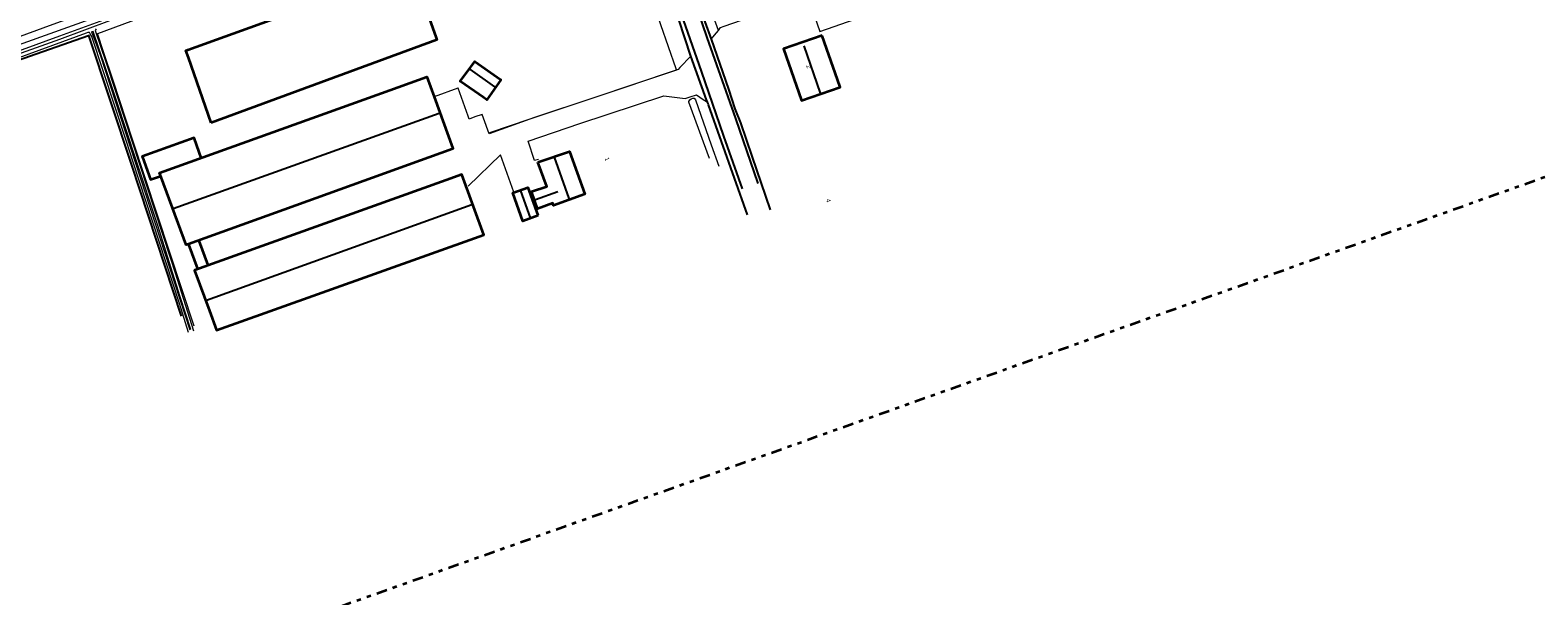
# Model space of a CAD drawing. Header units: metres. Extents: x 169249 to 194689, y 406250 to 412203.
# Tile 139 of 256: x 177102 to 177458, y 406576 to 406710. Entities that reach past the tile are written whole.
import ezdxf
from ezdxf.enums import TextEntityAlignment as Align

# ---------------------------------------------------------------- set-up
doc = ezdxf.new("R2010")
doc.units = ezdxf.units.M
doc.linetypes.add('BGT_NLCS_N264$0$AL-TEKENBLADGRENS', pattern=[11.5, 2.5, -1.5, 1, -1.5, 1, -1.5, 2.5])
for name, color, linetype, lineweight in [('BGT_NLCS_N264$0$B-WE-GW-WATERGANG_INSTEEK-G', 252, 'CONTINUOUS', 18), ('BGT_NLCS_N264$0$B-WE-GW-WATERGANG_SLOOT_BODEM-G', 252, 'CONTINUOUS', 18), ('BGT_NLCS_N264$0$B-WE-IE-TERREINAFSCHEIDING_KUNSTMATIG_HEKWERK-G', 252, 'BGT_NLCS_N264$0$IE-TERREINAFSCHEIDING-KUNSTMATIG', 18), ('BGT_NLCS_N264$0$B-WE-OG-TOPOGRAFIE_BEBOUWING-G', 252, 'CONTINUOUS', 35), ('BGT_NLCS_N264$0$B-WE-OG-TOPOGRAFIE_WATER-GV', 252, 'CONTINUOUS', 18), ('BGT_NLCS_N264$0$B-WE-OG-TOPOGRAFIE_WEG_BERM-GV', 252, 'CONTINUOUS', 18), ('BGT_NLCS_N264$0$B-WE-OG-TOPOGRAFIE_WEG_VERHARD-G', 252, 'CONTINUOUS', 18), ('BGT_NLCS_N264$0$X-XX-AL-TEKENBLADGRENS-G', 252, 'BGT_NLCS_N264$0$AL-TEKENBLADGRENS', 35), ('X-XX-AL-REFERENTIE-G', 7, 'CONTINUOUS', 18)]:
    doc.layers.add(name, color=color, linetype=linetype, lineweight=lineweight)
for name, color, linetype in [('BGT_NLCS_N264$0$B-WE-IE-TERREINAFSCHEIDING_KUNSTMATIG_HEKWERK_RASTER-G', 252, 'CONTINUOUS'), ('BGT_NLCS_N264$0$B-WE-KG-KADASTRAAL_NOK-G', 252, 'CONTINUOUS'), ('BGT_NLCS_N264$0$B-WE-OG-TOPOGRAFIE_WEG_RIJWEG-G', 252, 'CONTINUOUS'), ('BGT_NLCS_N264$0$B-WE-VW-MARKERING-G', 252, 'CONTINUOUS'), ('BGT_NLCS_N264$0$Label_Nummeraanduidingreeks', 252, 'CONTINUOUS')]:
    doc.layers.add(name, color=color, linetype=linetype)
doc.styles.add('BGT_NLCS_N264$0$STANDARD', font='txt')
doc.linetypes.add('BGT_NLCS_N264$0$IE-TERREINAFSCHEIDING-KUNSTMATIG', pattern='A,4,[82,NLCS.SHX,S=0.75,R=90,X=0,Y=0],4,-2', length=10)

# ---------------------------------------------------------------- blocks, each defined once
blk = doc.blocks.new('BGT_NLCS_N264')
at = {"layer": 'BGT_NLCS_N264$0$B-WE-GW-WATERGANG_INSTEEK-G'}
for points in [[(177117.49, 406710.56, 20.65), (177117.22, 406710.19, 20.65), (177119.75, 406702.77, 20.66), (177124.3, 406688.91, 20.66), (177125.88, 406684.08, 20.67), (177134.93, 406656.52, 20.67), (177136.14, 406652.83, 20.67), (177140.49, 406639.17, 20.69)], [(177139.25, 406638.72, 20.67), (177137.13, 406645.59, 20.66), (177126.12, 406679.26, 20.67), (177124.61, 406683.9, 20.67), (177116.46, 406708.8, 20.69), (177116.07, 406709.43, 20.7), (177115.89, 406709.69, 20.7), (177115.58, 406709.68, 20.66), (177115.51, 406709.68, 20.65), (177115.07, 406709.53, 20.65), (177087.96, 406699.65, 20.7), (177083.67, 406698.09, 20.71), (177076.1, 406695.24, 20.72), (177059.68, 406689.05, 20.73), (177059.41, 406689.04, 20.74), (177059.3, 406689.03, 20.75), (177059.12, 406689.11, 20.76), (177058.74, 406689.29, 20.78), (177058.44, 406689.79, 20.82), (177058.1, 406690.57, 20.88), (177058.03, 406690.89, 20.92), (177057.99, 406691.13, 20.95), (177058.4, 406691.85, 20.95)], [(177262.36, 406679.89, 20.33), (177257.53, 406693.2, 20.54), (177257.47, 406693.43, 20.54), (177257.72, 406693.82, 20.53), (177258.02, 406694.01, 20.54), (177258.02, 406694.02, 20.54), (177258.44, 406694.19, 20.54), (177258.74, 406694.16, 20.54), (177258.75, 406694.15, 20.54), (177259.1, 406693.82, 20.54), (177262.74, 406683.16, 20.58), (177264.61, 406678.13, 20.58)]]:
    blk.add_polyline3d(points, dxfattribs=at)
at = {"layer": 'BGT_NLCS_N264$0$B-WE-GW-WATERGANG_SLOOT_BODEM-G'}
for points in [[(177095.42, 406703.34, 19.7), (177108.86, 406708.17, 19.7), (177120.7, 406712.54, 19.7)], [(177120.05, 406712.92, 19.7), (177108.76, 406708.87, 19.7), (177094.29, 406703.58, 19.7)], [(177139.83, 406639.48, 20.34), (177137.28, 406647.2, 20.34), (177135.56, 406652.69, 20.29), (177132, 406664.08, 20.2), (177126.94, 406679.5, 20.2), (177122.29, 406693.59, 20.2), (177121.16, 406696.92, 20.2), (177116.74, 406709.98, 20.2), (177116.39, 406709.86, 20.14), (177116.47, 406709.64, 20.14), (177117.05, 406708.05, 20.15), (177118.45, 406704.2, 20.18), (177139.56, 406639.36, 20.34)]]:
    blk.add_polyline3d(points, dxfattribs=at)
at = {"layer": 'BGT_NLCS_N264$0$B-WE-IE-TERREINAFSCHEIDING_KUNSTMATIG_HEKWERK-G'}
for p, q in [((177235.07, 406694.29, 20.65), (177219.92, 406689.2, 20.73)), ((177219.92, 406689.2, 20.73), (177210.41, 406686, 20.77))]:
    blk.add_line(p, q, dxfattribs=at)
blk.add_polyline3d([(177140.65, 406640.24, 20.74), (177126.13, 406684.17, 20.75), (177121.45, 406698.34, 20.76), (177119.28, 406704.93, 20.76), (177117.79, 406709.48, 20.76), (177117.85, 406709.51, 20.76), (177149.13, 406721.15, 20.49), (177187.06, 406735.09, 20.43), (177212.5, 406744.62, 20.29), (177236.35, 406753.28, 20.23), (177254.44, 406701.18, 20.55), (177254.56, 406700.84, 20.56), (177235.07, 406694.29, 20.65)], dxfattribs=at)
at = {"layer": 'BGT_NLCS_N264$0$B-WE-IE-TERREINAFSCHEIDING_KUNSTMATIG_HEKWERK_RASTER-G'}
blk.add_polyline3d([(177058.08, 406688.1, 20.84), (177097.25, 406702.56, 20.81), (177115.63, 406709.04, 20.84), (177125.81, 406678.32, 20.74), (177137.55, 406642.58, 20.69)], dxfattribs=at)
at = {"layer": 'BGT_NLCS_N264$0$B-WE-KG-KADASTRAAL_NOK-G'}
for p, q in [((177205.83, 406700.95, 24.66), (177211.55, 406696.88, 24.67)), ((177225.66, 406680.21, 26.13), (177229.15, 406670.48, 26.13)), ((177206.26, 406668.97, 25.87), (177143.5, 406646.36, 25.77)), ((177226.52, 406672.01, 24.85), (177221.28, 406670.1, 24.82))]:
    blk.add_line(p, q, dxfattribs=at)
for points in [[(177288.58, 406695.38, 28.79), (177288.58, 406695.39, 28.79), (177284.71, 406706.59, 28.78)], [(177135.62, 406668.04, 26.39), (177135.64, 406668.05, 26.39), (177198.5, 406690.66, 26.41)], [(177217.73, 406672.27, 23.82), (177220.02, 406665.86, 23.82), (177220.03, 406665.81, 23.82)]]:
    blk.add_polyline3d(points, dxfattribs=at)
at = {"layer": 'BGT_NLCS_N264$0$B-WE-OG-TOPOGRAFIE_BEBOUWING-G'}
for p, q in [((177141.45, 406653.8, 23.06), (177139.38, 406659.59, 23.06)), ((177141.72, 406660.41, 23.06), (177143.81, 406654.69, 23.06))]:
    blk.add_line(p, q, dxfattribs=at)
for points in [[(177144.66, 406688.35, 24.09), (177139.24, 406703.79, 23.46), (177138.65, 406705.46, 23.4), (177139.07, 406705.61, 23.4), (177139.11, 406705.62, 23.4), (177171.22, 406717.23, 23.9), (177192.03, 406724.75, 24.22), (177192.06, 406724.67, 24.22), (177197.77, 406708.48, 24.15), (177197.96, 406707.95, 24.15), (177144.66, 406688.35, 24.09)], [(177289.03, 406709.01, 24.64), (177279.85, 406705.87, 24.64), (177284.09, 406693.65, 24.64), (177293.26, 406696.8, 24.64), (177293.19, 406696.98, 24.64), (177289.04, 406708.96, 24.64), (177289.03, 406709.01, 24.64)], [(177203.57, 406698.15, 22.35), (177203.49, 406698.2, 22.35), (177204.94, 406700.17, 22.35), (177206.9, 406702.85, 22.35), (177212.97, 406698.58, 22.35), (177213.07, 406698.51, 22.35), (177209.76, 406693.82, 22.35), (177208.92, 406694.41, 22.35), (177203.57, 406698.15, 22.35)], [(177132.83, 406675.47, 23.16), (177132.45, 406676.5, 23.16), (177184.85, 406695.37, 23.16), (177195.61, 406699.24, 23.16), (177195.61, 406699.22, 23.16), (177197.3, 406694.53, 23.16)], [(177197.3, 406694.53, 23.16), (177201.7, 406682.26, 23.16), (177201.71, 406682.23, 23.16), (177161.79, 406667.8, 23.16), (177139.27, 406659.65, 23.16), (177138.72, 406659.45, 23.16), (177132.83, 406675.47, 23.16)], [(177142.29, 406680.1, 23.21), (177140.67, 406684.6, 22.82), (177140.6, 406684.8, 22.81), (177128.36, 406680.35, 22.82), (177128.41, 406680.21, 22.84), (177130.27, 406674.91, 23.34), (177132.68, 406675.77, 23.31)], [(177221.85, 406679.07, 23.48), (177229.32, 406681.57, 23.48), (177232.94, 406671.49, 23.48), (177225.55, 406668.79, 23.48), (177225.35, 406669.35, 23.48), (177221.75, 406668.04, 23.48), (177220.33, 406672.07, 23.48), (177223.91, 406673.29, 23.48), (177221.85, 406679.07, 23.48)], [(177158.48, 406643.77, 23.11), (177209.07, 406661.82, 23.11), (177203.88, 406676.13, 23.11), (177200.18, 406674.8, 23.11), (177140.8, 406653.47, 23.11), (177140.73, 406653.44, 23.11), (177144.25, 406643.84, 23.11), (177145.92, 406639.29, 23.11), (177158.48, 406643.77, 23.11)], [(177221.86, 406666.4, 22.78), (177218.24, 406665.1, 22.78), (177215.9, 406671.78, 22.78), (177215.95, 406671.8, 22.78), (177219.46, 406673.08, 22.78), (177221.82, 406666.51, 22.78), (177221.86, 406666.4, 22.78)]]:
    blk.add_polyline3d(points, dxfattribs=at)
at = {"layer": 'BGT_NLCS_N264$0$B-WE-OG-TOPOGRAFIE_WATER-GV'}
blk.add_polyline3d([(177230.55, 406754.25, 20.32), (177211.9, 406747.55, 20.38), (177179.2, 406735.69, 20.47), (177154.48, 406726.73, 20.6), (177116, 406712.79, 20.84), (177085.3, 406701.83, 21), (177059.43, 406692.25, 20.95)], dxfattribs=at)
at = {"layer": 'BGT_NLCS_N264$0$B-WE-OG-TOPOGRAFIE_WEG_BERM-GV'}
blk.add_polyline3d([(177188.77, 406741.29, 20.5), (177161.3, 406731.25, 20.64), (177131.45, 406720.42, 20.83), (177107.23, 406711.59, 20.96), (177094.72, 406707.04, 20.99)], dxfattribs=at)
at = {"layer": 'BGT_NLCS_N264$0$B-WE-OG-TOPOGRAFIE_WEG_RIJWEG-G'}
blk.add_line((177259.81, 406716.37, 20.54), (177262.74, 406708.13, 20.62), dxfattribs=at)
for points in [[(177257.96, 406704.12, 20.59), (177257.96, 406704.13, 20.59), (177255.1, 406712.79, 20.53), (177250.98, 406725.31, 20.45), (177241.8, 406751.16, 20.35), (177241.47, 406751.98, 20.35), (177241.41, 406752.12, 20.35), (177240.19, 406755.16, 20.32)], [(177262.74, 406708.13, 20.62), (177266.84, 406696.3, 20.61), (177268.38, 406691.68, 20.64), (177269.67, 406688.35, 20.67), (177272.37, 406680.49, 20.69), (177276.73, 406667.77, 20.69)], [(177261.89, 406693.25, 20.65), (177261.69, 406693.8, 20.65), (177257.96, 406704.12, 20.59)], [(177271.39, 406666.56, 20.71), (177262.14, 406692.6, 20.67), (177262.03, 406692.9, 20.67), (177261.89, 406693.25, 20.65)]]:
    blk.add_polyline3d(points, dxfattribs=at)
at = {"layer": 'BGT_NLCS_N264$0$B-WE-OG-TOPOGRAFIE_WEG_VERHARD-G'}
for p, q in [((177264.5, 406710.22, 20.62), (177262.18, 406716.62, 20.51)), ((177197.3, 406694.53, 20.78), (177197.27, 406694.51, 20.78))]:
    blk.add_line(p, q, dxfattribs=at)
for points in [[(177264.5, 406710.22, 20.62), (177264.95, 406710.89, 20.58), (177265.88, 406711.21, 20.58), (177285.59, 406718.11, 20.51), (177288.48, 406709.91, 20.78), (177313.52, 406718.74, 20.44), (177312.53, 406721.46, 20.41)], [(177262.74, 406708.13, 20.62), (177262.84, 406708.25, 20.62), (177263.56, 406709.11, 20.62), (177264.5, 406710.22, 20.62)], [(177257.96, 406704.12, 20.59), (177255.39, 406701.42, 20.64), (177254.95, 406700.97, 20.65), (177254.3, 406700.71, 20.65), (177235.07, 406694.29, 20.72)], [(177219.92, 406689.2, 20.77), (177210.35, 406685.73, 20.79), (177209.01, 406689.42, 20.78), (177208.67, 406690.35, 20.78), (177206.91, 406689.73, 20.77), (177205.57, 406689.25, 20.76), (177205.32, 406689.96, 20.77), (177203, 406696.57, 20.79), (177202.94, 406696.55, 20.78), (177197.32, 406694.53, 20.78), (177197.3, 406694.53, 20.78)], [(177221.99, 406679.71, 20.8), (177222, 406679.64, 20.8), (177221.06, 406679.4, 20.79), (177219.51, 406684.04, 20.78), (177231.74, 406688.16, 20.7), (177251.61, 406694.75, 20.68), (177256.64, 406694.14, 20.61), (177257.85, 406694.5, 20.61), (177259.32, 406694.93, 20.61), (177260.91, 406693.9, 20.63), (177261.89, 406693.25, 20.65)], [(177235.07, 406694.29, 20.72), (177221.06, 406689.61, 20.77), (177219.92, 406689.2, 20.77)], [(177216.18, 406671.96, 20.76), (177213.02, 406680.78, 20.79), (177205.39, 406673.35, 20.81)]]:
    blk.add_polyline3d(points, dxfattribs=at)
at = {"layer": 'BGT_NLCS_N264$0$B-WE-VW-MARKERING-G', "linetype": 'Continuous'}
for points in [[(177270.16, 406672.75, 20.74), (177265.77, 406685.18, 20.71), (177260.48, 406700.58, 20.67), (177255.22, 406715.62, 20.56), (177251.21, 406727.28, 20.51), (177246.3, 406741.24, 20.39)], [(177250.01, 406742.54, 20.39), (177256.52, 406723.79, 20.49), (177261.76, 406708.54, 20.61), (177268.52, 406689.34, 20.68), (177273.79, 406674.02, 20.72)]]:
    blk.add_polyline3d(points, dxfattribs=at)
at = {"layer": 'BGT_NLCS_N264$0$X-XX-AL-TEKENBLADGRENS-G'}
blk.add_polyline3d([(175476.52, 406256.32, 0), (176494.22, 406305.5, 0), (177082.08, 406540.73, 0), (177580.1, 406718.53, 0), (177789.98, 406830.42, 0), (177908.32, 406944.94, 0), (178194.36, 407398.64, 0), (178251.24, 407448.21, 0), (178768, 407708.75, 0), (179155.46, 407904.09, 0), (179191.45, 407837.79, 0), (179277.47, 407554.43, 0), (179577.55, 407666.44, 0), (179552.65, 407795.82, 0), (179459.62, 408045.11, 0)], dxfattribs=at)
at = {"layer": 'BGT_NLCS_N264$0$Label_Nummeraanduidingreeks', "color": 7, "lineweight": 18, "style": 'BGT_NLCS_N264$0$STANDARD'}
for s, rotation, p in [('2', -71, (177285.83, 406701.68)), ('1', -70.7, (177238.21, 406679.78)), ('4', -71.6, (177290.49, 406669.97))]:
    blk.add_text(s, height=1, rotation=rotation, dxfattribs=at).set_placement(p, align=Align.MIDDLE)

msp = doc.modelspace()

# ---------------------------------------------------------------- block references
at = {"layer": 'X-XX-AL-REFERENTIE-G'}
msp.add_blockref('BGT_NLCS_N264', (0, 0), dxfattribs=at)

doc.saveas('drawing.dxf')
